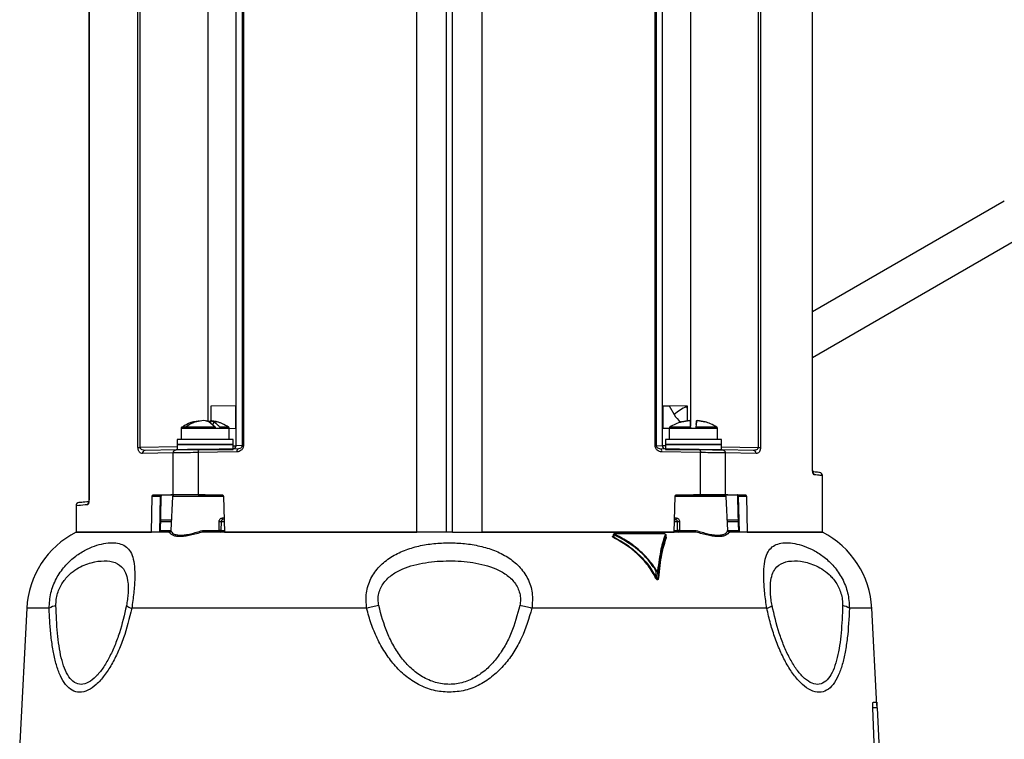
# Model space of a CAD drawing. Header units: inches. Extents: x 0.4 to 16.8, y 0 to 10.8.
# Tile 19 of 102: x 5.877 to 6.656, y 4.806 to 5.375. Entities that reach past the tile are written whole.
import ezdxf

# ---------------------------------------------------------------- set-up
doc = ezdxf.new("R2010")
doc.units = ezdxf.units.IN
doc.header["$MEASUREMENT"] = 0

msp = doc.modelspace()

# ---------------------------------------------------------------- linework, layer by layer
at = {"color": 7, "linetype": 'Continuous'}
for p, q in [((6.19094, 4.96998), (6.19094, 6.06305)), ((6.21422, 6.06373), (6.21422, 4.96998)), ((6.21914, 4.96998), (6.21914, 6.06333)), ((6.24241, 6.06275), (6.24241, 4.96998)), ((5.9316, 6.05372), (5.9316, 4.99668)), ((5.93169, 6.05372), (5.93169, 4.99668)), ((6.50412, 5.02036), (6.50412, 6.05407)), ((6.50419, 5.02036), (6.50419, 6.05407)), ((5.97037, 5.03706), (5.97037, 5.98427)), ((5.9722, 5.03706), (5.9722, 5.98427)), ((6.46115, 5.98414), (6.46115, 5.03706)), ((6.46299, 5.98414), (6.46299, 5.03706)), ((6.02569, 5.98147), (6.02569, 5.05817)), ((6.04806, 5.03835), (6.04806, 5.98041)), ((6.05274, 5.98017), (6.05274, 5.03843)), ((6.05383, 5.98017), (6.05383, 5.03843)), ((6.37952, 5.03843), (6.37952, 5.98004)), ((6.38062, 5.03843), (6.38062, 5.98004)), ((6.3853, 5.03835), (6.3853, 5.98029)), ((6.40766, 5.98134), (6.40766, 5.05411)), ((6.65585, 5.23184), (6.50419, 5.14428)), ((6.50419, 5.10819), (6.67148, 5.20478)), ((6.04773, 5.07), (6.02809, 5.06966)), ((6.02809, 5.06966), (6.02809, 5.05824)), ((6.04773, 5.05203), (6.04773, 5.07)), ((6.40526, 5.06966), (6.38563, 5.07)), ((6.38563, 5.07), (6.38563, 5.05203)), ((6.38563, 5.07), (6.39069, 5.06992)), ((6.39069, 5.06992), (6.39468, 5.06301)), ((6.40419, 5.06968), (6.40436, 5.06938)), ((6.40526, 5.0681), (6.40434, 5.06941)), ((6.40526, 5.05815), (6.40526, 5.06966)), ((6.01453, 5.05723), (6.01817, 5.05813)), ((6.01553, 5.05723), (6.01453, 5.05723)), ((6.01706, 5.05723), (6.01553, 5.05723)), ((6.02085, 5.05813), (6.01706, 5.05723)), ((6.01817, 5.05813), (6.01911, 5.05825)), ((6.02251, 5.05825), (6.02085, 5.05813)), ((6.0239, 5.05813), (6.02251, 5.05825)), ((6.02633, 5.05723), (6.0239, 5.05813)), ((6.02458, 5.05825), (6.02624, 5.05813)), ((6.02622, 5.05727), (6.02624, 5.05813)), ((6.02624, 5.05813), (6.02809, 5.05769)), ((6.03153, 5.05307), (6.02633, 5.05723)), ((6.02773, 5.05611), (6.02798, 5.05825)), ((6.02794, 5.05594), (6.0282, 5.05813)), ((6.02798, 5.05825), (6.0282, 5.05813)), ((6.02892, 5.05813), (6.02798, 5.05825)), ((6.0282, 5.05813), (6.0304, 5.05723)), ((6.0304, 5.05723), (6.02964, 5.05524)), ((6.03267, 5.05723), (6.03084, 5.05761)), ((6.03084, 5.05761), (6.03267, 5.05723)), ((6.40037, 5.05723), (6.40068, 5.05723)), ((6.40068, 5.05723), (6.40037, 5.05723)), ((6.40068, 5.05723), (6.40506, 5.05813)), ((6.40506, 5.05813), (6.40068, 5.05723)), ((6.40659, 5.05825), (6.40506, 5.05813)), ((6.40506, 5.05813), (6.40659, 5.05825)), ((6.40728, 5.05813), (6.40659, 5.05825)), ((6.40742, 5.05723), (6.40728, 5.05813)), ((6.40728, 5.05813), (6.40742, 5.05723)), ((6.40742, 5.05723), (6.40757, 5.05524)), ((6.4122, 5.05723), (6.41187, 5.05307)), ((6.41204, 5.05524), (6.4122, 5.05723)), ((6.41234, 5.05813), (6.4122, 5.05723)), ((6.4122, 5.05723), (6.41234, 5.05813)), ((6.41303, 5.05825), (6.41234, 5.05813)), ((6.41234, 5.05813), (6.41303, 5.05825)), ((6.41456, 5.05813), (6.41303, 5.05825)), ((6.41303, 5.05825), (6.41456, 5.05813)), ((6.41894, 5.05723), (6.41456, 5.05813)), ((6.41456, 5.05813), (6.41894, 5.05723)), ((6.41925, 5.05723), (6.41894, 5.05723)), ((6.41894, 5.05723), (6.41925, 5.05723)), ((6.00446, 5.0522), (6.00446, 5.0433)), ((6.03525, 5.05204), (6.03188, 5.05204)), ((6.04263, 5.0433), (6.04263, 5.0522)), ((6.04263, 5.05212), (6.04773, 5.05203)), ((6.38563, 5.05203), (6.39053, 5.05212)), ((6.39073, 5.05212), (6.38563, 5.05203)), ((6.39072, 5.0522), (6.39072, 5.0433)), ((6.40783, 5.05204), (6.40783, 5.05208)), ((6.41179, 5.05204), (6.40783, 5.05204)), ((6.42889, 5.0433), (6.42889, 5.0522)), ((6.0014, 5.0433), (6.0014, 5.03937)), ((6.03524, 5.0433), (6.0014, 5.0433)), ((6.04569, 5.0433), (6.03524, 5.0433)), ((6.04569, 5.03937), (6.04569, 5.0433)), ((6.38766, 5.0433), (6.38766, 5.03937)), ((6.43195, 5.0433), (6.38766, 5.0433)), ((6.43195, 5.03937), (6.43195, 5.0433)), ((5.97037, 5.03706), (5.9722, 5.03706)), ((6.0014, 5.03757), (5.9722, 5.03706)), ((6.00056, 5.0351), (5.97592, 5.03467)), ((6.0014, 5.03937), (6.03524, 5.03937)), ((6.0014, 5.03932), (6.0014, 5.03543)), ((6.03524, 5.03932), (6.0014, 5.03932)), ((6.0014, 5.03543), (6.03524, 5.03543)), ((6.00632, 5.03937), (6.00632, 5.03932)), ((6.04863, 5.0335), (6.0179, 5.03297)), ((6.0179, 5.03295), (6.0179, 5.03297)), ((6.0179, 5.03295), (6.0179, 4.9995)), ((6.04999, 5.03596), (6.01902, 5.03542)), ((6.03524, 5.03937), (6.04569, 5.03937)), ((6.04569, 5.03932), (6.03524, 5.03932)), ((6.03524, 5.03543), (6.04569, 5.03543)), ((6.04077, 5.03932), (6.04077, 5.03937)), ((6.04569, 5.03543), (6.04569, 5.03932)), ((6.05274, 5.03843), (6.04806, 5.03835)), ((6.05383, 5.03843), (6.05274, 5.03843)), ((6.37952, 5.03843), (6.38062, 5.03843)), ((6.38062, 5.03843), (6.3853, 5.03835)), ((6.41434, 5.03542), (6.38337, 5.03596)), ((6.41546, 5.03297), (6.38473, 5.0335)), ((6.38766, 5.03937), (6.43195, 5.03937)), ((6.38766, 5.03932), (6.38766, 5.03543)), ((6.43195, 5.03932), (6.38766, 5.03932)), ((6.38766, 5.03543), (6.43195, 5.03543)), ((6.39258, 5.03937), (6.39258, 5.03932)), ((6.41546, 5.03297), (6.41546, 5.03295)), ((6.41546, 4.9995), (6.41546, 5.03295)), ((6.42703, 5.03932), (6.42703, 5.03937)), ((6.43195, 5.03543), (6.43195, 5.03932)), ((6.43195, 5.03757), (6.46115, 5.03706)), ((6.45743, 5.03467), (6.43279, 5.0351)), ((6.46115, 5.03706), (6.46299, 5.03706)), ((5.99833, 5.03263), (5.97394, 5.03221)), ((5.99833, 5.03264), (5.99833, 5.03263)), ((5.99833, 4.9995), (5.99833, 5.03263)), ((6.43502, 5.03263), (6.43502, 5.03264)), ((6.43502, 5.03263), (6.43502, 4.9995)), ((6.45941, 5.03221), (6.43502, 5.03263)), ((6.50412, 5.02036), (6.50419, 5.02036)), ((6.51195, 4.96998), (6.51195, 5.01478)), ((5.93169, 4.99668), (5.9316, 4.99668)), ((5.98096, 4.96998), (5.98156, 4.99808)), ((5.98822, 4.99808), (5.98156, 4.99808)), ((5.98245, 4.9995), (5.99833, 4.9995)), ((5.98763, 4.96998), (5.98822, 4.99808)), ((5.99763, 4.9981), (5.99623, 4.97137)), ((6.02354, 4.9981), (5.99763, 4.9981)), ((6.0179, 4.9995), (5.99833, 4.9995)), ((6.0179, 4.9995), (6.03688, 4.9995)), ((6.0382, 4.9981), (6.02354, 4.9981)), ((6.03806, 4.99808), (6.03884, 4.96998)), ((6.39452, 4.96998), (6.3953, 4.99808)), ((6.40981, 4.9981), (6.39501, 4.9981)), ((6.39647, 4.9995), (6.41546, 4.9995)), ((6.43572, 4.9981), (6.40981, 4.9981)), ((6.41546, 4.9995), (6.43502, 4.9995)), ((6.43502, 4.9995), (6.4509, 4.9995)), ((6.43712, 4.97137), (6.43572, 4.9981)), ((6.44477, 4.99809), (6.44477, 4.99809)), ((6.4518, 4.99808), (6.44535, 4.99808)), ((6.44535, 4.99808), (6.44613, 4.96998)), ((6.4518, 4.99808), (6.45239, 4.96998)), ((5.9214, 4.99088), (5.9214, 4.96998)), ((5.98787, 4.97842), (5.9966, 4.97842)), ((5.98842, 4.97982), (5.99667, 4.97982)), ((6.03451, 4.97137), (6.03456, 4.97842)), ((6.0361, 4.97842), (6.03604, 4.97137)), ((6.0361, 4.97842), (6.03847, 4.97842)), ((6.03714, 4.98122), (6.0386, 4.98122)), ((6.39475, 4.98122), (6.39621, 4.98122)), ((6.39487, 4.97842), (6.39725, 4.97842)), ((6.39731, 4.97137), (6.39725, 4.97842)), ((6.39879, 4.97842), (6.39884, 4.97137)), ((6.43668, 4.97982), (6.44528, 4.97982)), ((6.43675, 4.97842), (6.446, 4.97842)), ((5.98773, 4.97137), (5.99623, 4.97137)), ((5.99623, 4.97137), (5.99632, 4.97137)), ((6.02138, 4.97137), (6.03451, 4.97137)), ((6.03604, 4.97137), (6.03865, 4.97137)), ((6.39468, 4.97137), (6.39731, 4.97137)), ((6.39884, 4.97137), (6.41198, 4.97137)), ((6.43704, 4.97137), (6.43712, 4.97137)), ((6.43712, 4.97137), (6.44619, 4.97137)), ((5.99481, 4.96998), (5.9214, 4.96998)), ((5.9214, 4.96998), (5.98096, 4.96998)), ((5.99481, 4.96998), (5.99491, 4.96998)), ((6.1918, 4.96998), (6.02184, 4.96998)), ((6.03884, 4.96998), (6.19094, 4.96998)), ((6.21422, 4.96998), (6.19094, 4.96998)), ((6.21914, 4.96998), (6.21422, 4.96998)), ((6.21914, 4.96998), (6.24241, 4.96998)), ((6.41151, 4.96998), (6.24241, 4.96998)), ((6.24241, 4.96998), (6.39452, 4.96998)), ((6.34657, 4.96851), (6.34654, 4.96704)), ((6.34717, 4.96596), (6.34722, 4.96798)), ((6.34742, 4.96891), (6.38686, 4.96891)), ((6.38794, 4.96798), (6.38796, 4.96596)), ((6.38798, 4.96592), (6.38795, 4.96853)), ((6.38798, 4.96592), (6.38796, 4.96757)), ((6.43845, 4.96998), (6.43855, 4.96998)), ((6.51195, 4.96998), (6.43855, 4.96998)), ((6.45239, 4.96998), (6.51195, 4.96998)), ((6.38055, 4.93381), (6.38051, 4.93922)), ((6.38084, 4.939), (6.38051, 4.93922)), ((6.38055, 4.93381), (6.38088, 4.933)), ((6.38185, 4.93381), (6.38181, 4.93922)), ((5.88234, 4.90976), (5.87677, 4.80334)), ((5.90004, 4.90976), (5.88234, 4.90976)), ((6.15131, 4.90976), (5.96541, 4.90976)), ((6.46794, 4.90976), (6.28205, 4.90976)), ((6.55101, 4.90976), (6.53332, 4.90976)), ((6.55503, 4.83301), (6.55101, 4.90976)), ((6.55298, 4.80334), (6.55176, 4.83096)), ((6.55514, 4.83096), (6.55176, 4.83096)), ((6.55217, 4.83563), (6.55487, 4.83563)), ((6.55514, 4.83096), (6.55658, 4.80334))]:
    msp.add_line(p, q, dxfattribs=at)
at = {"color": 7, "linetype": 'Continuous', "flags": 128}
for points in [[(5.98821, 4.96998), (5.98848, 4.98259), (5.9888, 4.9981)], [(5.98842, 4.97982), (5.98848, 4.98259), (5.9888, 4.9981)], [(6.44477, 4.99809), (6.44513, 4.98528), (6.44555, 4.96998)]]:
    msp.add_lwpolyline(points, dxfattribs=at)
at = {"color": 7, "linetype": 'Continuous'}
for centre, radius, start, end in [((6.43017, 5.01994), 0.05581, 117.57829, 129.49541), ((6.02354, 5.02448), 0.03408, 57.46206, 81.35394), ((6.40981, 5.02448), 0.03408, 106.10078, 122.94274), ((6.41215, 5.0731), 0.02018, 210, 232.54789), ((5.9762, 5.03242), 0.00227, 97.0269, 185.32417), ((6.0456, 5.03834), 0.00246, 271.10692, 0.11537), ((6.05074, 5.03394), 0.00216, 110.51417, 191.70981), ((6.38261, 5.03394), 0.00216, 348.29019, 69.48583), ((6.38775, 5.03834), 0.00246, 179.88463, 268.89308), ((6.45715, 5.03242), 0.00227, 354.67583, 82.9731), ((6.50275, 5.01538), 0.00247, 359.57227, 47.59564), ((6.50949, 5.01478), 0.00246, 0, 85), ((5.98837, 5.00243), 0.00435, 267.96843, 275.62438), ((5.99911, 4.99803), 0.00148, 90, 177), ((6.43425, 4.99803), 0.00148, 3, 90), ((6.44512, 5.00263), 0.00456, 265.51557, 272.81918), ((5.92386, 4.99088), 0.00246, 95, 180), ((5.93289, 4.99169), 0.00247, 128.39367, 180.60185), ((6.03533, 4.99984), 0.02144, 267.93721, 272.06279), ((6.03839, 4.98099), 0.00127, 169.53417, 246.72826), ((6.39496, 4.98099), 0.00127, 293.27174, 10.46583), ((6.39802, 4.99984), 0.02144, 267.93721, 272.06279), ((5.99476, 4.97145), 0.00148, 270, 357), ((6.03582, 4.9711), 0.00134, 168.30724, 237.55726), ((6.03478, 4.97121), 0.00127, 284.57212, 7.65077), ((6.39857, 4.97121), 0.00127, 172.34923, 255.42788), ((6.39753, 4.9711), 0.00134, 302.44274, 11.69276), ((6.4386, 4.97145), 0.00148, 183, 270), ((5.9541, 4.90599), 0.07185, 117.06712, 177), ((6.34614, 4.96638), 0.00112, 312.18872, 337.59839), ((6.3473, 4.96866), 0.000283, 64.17476, 214.61056), ((6.34822, 4.9676), 0.00108, 132.64297, 159.37175), ((6.38744, 4.96792), 0.000499, 6.93411, 71.44553), ((6.38845, 4.96602), 0.000496, 187.4581, 250.74477), ((6.47926, 4.90599), 0.07185, 3, 62.93288), ((6.38182, 4.93735), 0.00228, 114.04302, 125.16585), ((6.38145, 4.93906), 0.000392, 24.51069, 76.3395), ((6.37922, 4.93612), 0.00266, 290.65187, 299.96768), ((6.38218, 4.934), 0.000379, 209.49624, 258.71696), ((5.90865, 4.8959), 0.01632, 101.27973, 121.84997), ((5.96955, 4.92295), 0.01383, 233.06139, 252.58827), ((6.1994, 4.71694), 0.19872, 101.17138, 104.00482), ((6.23396, 4.71694), 0.19872, 75.99518, 78.82862), ((6.46381, 4.92295), 0.01383, 287.41173, 306.93861), ((6.52471, 4.8959), 0.01632, 58.15003, 78.72027)]:
    msp.add_arc(centre, radius, start, end, dxfattribs=at)
for points, knots in [([(6.01838, 5.05789), (6.01561, 5.05745), (6.0109, 5.05671), (6.00701, 5.05399), (6.00542, 5.05288)], [0, 0, 0, 0, 0.590168, 1, 1, 1, 1]), ([(6.00779, 5.05307), (6.00917, 5.05403), (6.01162, 5.05574), (6.01434, 5.05677), (6.01553, 5.05723)], [0, 0, 0, 0, 0.559893, 1, 1, 1, 1]), ([(6.0304, 5.05723), (6.0315, 5.0565), (6.03314, 5.05542), (6.03456, 5.05365), (6.03503, 5.05307)], [0, 0, 0, 0, 0.670414, 1, 1, 1, 1]), ([(6.04209, 5.05307), (6.04047, 5.05403), (6.03758, 5.05574), (6.03439, 5.05677), (6.03298, 5.05723)], [0, 0, 0, 0, 0.559893, 1, 1, 1, 1]), ([(6.40775, 5.05307), (6.40769, 5.05378), (6.40755, 5.05553), (6.40747, 5.05659), (6.40742, 5.05723)], [0, 0, 0, 0, 0.404991, 1, 1, 1, 1]), ([(6.42836, 5.05307), (6.42674, 5.05403), (6.42384, 5.05574), (6.42065, 5.05677), (6.41925, 5.05723)], [0, 0, 0, 0, 0.559893, 1, 1, 1, 1]), ([(6.005, 5.05307), (6.00492, 5.05301), (6.00476, 5.05289), (6.00459, 5.05264), (6.00447, 5.05235), (6.00446, 5.05214), (6.00446, 5.05204)], [0, 0, 0, 0, 0.246345, 0.500698, 0.754647, 1, 1, 1, 1]), ([(6.03188, 5.05206), (6.0316, 5.05206), (6.02915, 5.05207), (6.02511, 5.05207), (6.0199, 5.05208), (6.01548, 5.05208), (6.01091, 5.05208), (6.00709, 5.05208), (6.00478, 5.05208), (6.00462, 5.05208), (6.00455, 5.05208)], [0, 0, 0, 0, 0.024643, 0.211152, 0.31142, 0.430519, 0.568408, 0.725035, 0.881661, 1, 1, 1, 1]), ([(6.00779, 5.05307), (6.00671, 5.05307), (6.00506, 5.05307), (6.00524, 5.05307), (6.00531, 5.05307)], [0, 0, 0, 0, 0.655851, 1, 1, 1, 1]), ([(6.03153, 5.05307), (6.02938, 5.05307), (6.0251, 5.05307), (6.01823, 5.05307), (6.01198, 5.05307), (6.00919, 5.05307), (6.00779, 5.05307)], [0, 0, 0, 0, 0.25008, 0.500098, 0.750067, 1, 1, 1, 1]), ([(6.03189, 5.05205), (6.03188, 5.05209), (6.03188, 5.05219), (6.03185, 5.05232), (6.03182, 5.05247), (6.03178, 5.0526), (6.03173, 5.05274), (6.03168, 5.05284), (6.03163, 5.05294), (6.03158, 5.05301), (6.03154, 5.05305), (6.03153, 5.05307)], [0, 0, 0, 0, 0.085244, 0.248004, 0.329172, 0.491925, 0.573092, 0.735839, 0.817006, 0.908114, 1, 1, 1, 1]), ([(6.03503, 5.05307), (6.03505, 5.05304), (6.03509, 5.05299), (6.03513, 5.05288), (6.03518, 5.05276), (6.03522, 5.0526), (6.03526, 5.05236), (6.03525, 5.05217), (6.03525, 5.05205)], [0, 0, 0, 0, 0.122339, 0.244679, 0.367019, 0.531278, 0.695094, 1, 1, 1, 1]), ([(6.04178, 5.05307), (6.04185, 5.05307), (6.04204, 5.05307), (6.03982, 5.05307), (6.03662, 5.05307), (6.03503, 5.05307)], [0, 0, 0, 0, 0.192006, 0.596003, 1, 1, 1, 1]), ([(6.04254, 5.05207), (6.04255, 5.05207), (6.04258, 5.05207), (6.04123, 5.05207), (6.0388, 5.05207), (6.03684, 5.05207), (6.03574, 5.05206), (6.03538, 5.05206), (6.03525, 5.05206)], [0, 0, 0, 0, 0.1276192, 0.4835131, 0.7478231, 0.9200827, 0.9716035, 1, 1, 1, 1]), ([(6.04263, 5.05204), (6.04263, 5.05214), (6.04262, 5.05235), (6.0425, 5.05264), (6.04233, 5.05289), (6.04217, 5.05301), (6.04209, 5.05307)], [0, 0, 0, 0, 0.245353, 0.499302, 0.753655, 1, 1, 1, 1]), ([(6.04263, 5.05204), (6.04263, 5.05214), (6.04262, 5.05235), (6.0425, 5.05264), (6.04233, 5.05289), (6.04217, 5.05301), (6.04209, 5.05307)], [0, 0, 0, 0, 0.245353, 0.499302, 0.753655, 1, 1, 1, 1]), ([(6.39127, 5.05307), (6.39119, 5.05301), (6.39103, 5.05289), (6.39085, 5.05264), (6.39074, 5.05235), (6.39073, 5.05214), (6.39072, 5.05204)], [0, 0, 0, 0, 0.246345, 0.500698, 0.754647, 1, 1, 1, 1]), ([(6.40783, 5.05208), (6.40569, 5.05208), (6.40156, 5.05208), (6.39647, 5.05208), (6.39298, 5.05208), (6.39102, 5.05208), (6.39086, 5.05208), (6.39078, 5.05208)], [0, 0, 0, 0, 0.232174, 0.450168, 0.653956, 0.843517, 1, 1, 1, 1]), ([(6.40775, 5.05307), (6.40553, 5.05307), (6.4011, 5.05307), (6.39571, 5.05307), (6.39198, 5.05307), (6.3915, 5.05307), (6.39126, 5.05307)], [0, 0, 0, 0, 0.2500001, 0.5000002, 0.7500001, 1, 1, 1, 1]), ([(6.40783, 5.05208), (6.40782, 5.05213), (6.40782, 5.05223), (6.4078, 5.05237), (6.40779, 5.05251), (6.40778, 5.05266), (6.40777, 5.05281), (6.40776, 5.05293), (6.40775, 5.05301), (6.40775, 5.05305), (6.40775, 5.05307)], [0, 0, 0, 0, 0.125034, 0.250066, 0.375096, 0.500126, 0.668378, 0.831895, 0.91566, 1, 1, 1, 1]), ([(6.41187, 5.05307), (6.41187, 5.05306), (6.41187, 5.05302), (6.41186, 5.05294), (6.41185, 5.05283), (6.41184, 5.05271), (6.41183, 5.05258), (6.41182, 5.05244), (6.41181, 5.05227), (6.4118, 5.05213), (6.41179, 5.05205)], [0, 0, 0, 0, 0.061023, 0.183244, 0.305465, 0.427687, 0.54991, 0.672134, 0.79436, 1, 1, 1, 1]), ([(6.42889, 5.05208), (6.42871, 5.05208), (6.42836, 5.05208), (6.4259, 5.05208), (6.42288, 5.05208), (6.41911, 5.05207), (6.41564, 5.05207), (6.41297, 5.05207), (6.4121, 5.05206), (6.41179, 5.05206)], [0, 0, 0, 0, 0.215849, 0.405874, 0.570007, 0.708186, 0.905983, 0.96604, 1, 1, 1, 1]), ([(6.42836, 5.05307), (6.42812, 5.05307), (6.42764, 5.05307), (6.42391, 5.05307), (6.41852, 5.05307), (6.41409, 5.05307), (6.41187, 5.05307)], [0, 0, 0, 0, 0.249996, 0.499986, 0.749982, 1, 1, 1, 1]), ([(6.42889, 5.05204), (6.42889, 5.05214), (6.42888, 5.05235), (6.42877, 5.05264), (6.42859, 5.05289), (6.42843, 5.05301), (6.42835, 5.05307)], [0, 0, 0, 0, 0.245353, 0.499302, 0.753655, 1, 1, 1, 1]), ([(5.97394, 5.03221), (5.97353, 5.03226), (5.97269, 5.03235), (5.97172, 5.03313), (5.97107, 5.03406), (5.97068, 5.03494), (5.97042, 5.03595), (5.97038, 5.0367), (5.97037, 5.03706)], [0, 0, 0, 0, 0.249175, 0.498458, 0.627106, 0.749206, 0.876223, 1, 1, 1, 1]), ([(5.97592, 5.03467), (5.97516, 5.03473), (5.974, 5.03482), (5.97279, 5.03562), (5.97235, 5.03628), (5.97222, 5.03673), (5.97221, 5.03695), (5.9722, 5.03706)], [0, 0, 0, 0, 0.498677, 0.748278, 0.88321, 0.942912, 1, 1, 1, 1]), ([(5.99833, 5.03264), (5.99836, 5.03295), (5.99841, 5.03343), (5.99869, 5.034), (5.99907, 5.03451), (5.99969, 5.03498), (6.00027, 5.03506), (6.00056, 5.0351)], [0, 0, 0, 0, 0.239172, 0.36812, 0.500235, 0.750014, 1, 1, 1, 1]), ([(6.0179, 5.03295), (6.01523, 5.03291), (6.01013, 5.03283), (6.00424, 5.03274), (6.00019, 5.03267), (5.99893, 5.03265), (5.99833, 5.03264)], [0, 0, 0, 0, 0.285836, 0.547812, 0.78588, 1, 1, 1, 1]), ([(6.01902, 5.03542), (6.01684, 5.03539), (6.01238, 5.03531), (6.00675, 5.03521), (6.00245, 5.03513), (6.00118, 5.03511), (6.00056, 5.0351)], [0, 0, 0, 0, 0.244452, 0.50002, 0.755577, 1, 1, 1, 1]), ([(6.01902, 5.03542), (6.01887, 5.03539), (6.01858, 5.03531), (6.01826, 5.03484), (6.01807, 5.03434), (6.01793, 5.03376), (6.01791, 5.03328), (6.0179, 5.03297)], [0, 0, 0, 0, 0.249992, 0.499763, 0.631802, 0.76074, 1, 1, 1, 1]), ([(6.04569, 5.03831), (6.04578, 5.03831), (6.04746, 5.03834), (6.04777, 5.03834), (6.04806, 5.03835)], [0, 0, 0, 0, 0.050801, 1, 1, 1, 1]), ([(6.05383, 5.03843), (6.05381, 5.03807), (6.05376, 5.03733), (6.05336, 5.03632), (6.0528, 5.03544), (6.05185, 5.0345), (6.05044, 5.0337), (6.04923, 5.03357), (6.04863, 5.0335)], [0, 0, 0, 0, 0.12335, 0.250243, 0.372432, 0.501198, 0.750305, 1, 1, 1, 1]), ([(6.05274, 5.03843), (6.05273, 5.03832), (6.05272, 5.0381), (6.05262, 5.03766), (6.05229, 5.037), (6.05139, 5.03617), (6.05055, 5.03605), (6.04999, 5.03596)], [0, 0, 0, 0, 0.056511, 0.115988, 0.250926, 0.501105, 1, 1, 1, 1]), ([(6.38473, 5.0335), (6.38412, 5.03357), (6.38292, 5.0337), (6.38151, 5.0345), (6.38056, 5.03544), (6.37999, 5.03632), (6.3796, 5.03733), (6.37955, 5.03807), (6.37952, 5.03843)], [0, 0, 0, 0, 0.249153, 0.49841, 0.627005, 0.749124, 0.876321, 1, 1, 1, 1]), ([(6.38337, 5.03596), (6.38281, 5.03605), (6.38197, 5.03617), (6.38107, 5.037), (6.38074, 5.03766), (6.38063, 5.0381), (6.38062, 5.03832), (6.38062, 5.03843)], [0, 0, 0, 0, 0.498819, 0.748504, 0.883765, 0.943371, 1, 1, 1, 1]), ([(6.38766, 5.03831), (6.38758, 5.03831), (6.38589, 5.03834), (6.38559, 5.03834), (6.3853, 5.03835)], [0, 0, 0, 0, 0.0507924, 1, 1, 1, 1]), ([(6.41434, 5.03542), (6.41448, 5.03539), (6.41478, 5.03531), (6.4151, 5.03484), (6.41528, 5.03434), (6.41542, 5.03377), (6.41544, 5.03329), (6.41546, 5.03297)], [0, 0, 0, 0, 0.250001, 0.499779, 0.630534, 0.759103, 1, 1, 1, 1]), ([(6.41434, 5.03542), (6.41652, 5.03539), (6.42097, 5.03531), (6.42661, 5.03521), (6.43091, 5.03513), (6.43217, 5.03511), (6.43279, 5.0351)], [0, 0, 0, 0, 0.2444518, 0.5000203, 0.7555772, 1, 1, 1, 1]), ([(6.43502, 5.03264), (6.43442, 5.03265), (6.43316, 5.03267), (6.42912, 5.03274), (6.42322, 5.03283), (6.41812, 5.03291), (6.41546, 5.03295)], [0, 0, 0, 0, 0.21412, 0.452188, 0.714164, 1, 1, 1, 1]), ([(6.43279, 5.0351), (6.43308, 5.03506), (6.43366, 5.03498), (6.43429, 5.03451), (6.43466, 5.034), (6.43494, 5.03343), (6.43499, 5.03295), (6.43502, 5.03264)], [0, 0, 0, 0, 0.249986, 0.499765, 0.631864, 0.760807, 1, 1, 1, 1]), ([(6.46115, 5.03706), (6.46114, 5.03696), (6.46114, 5.03673), (6.461, 5.03628), (6.46057, 5.03562), (6.45935, 5.03482), (6.4582, 5.03473), (6.45743, 5.03467)], [0, 0, 0, 0, 0.056939, 0.11648, 0.250999, 0.501135, 1, 1, 1, 1]), ([(6.46299, 5.03706), (6.46297, 5.0367), (6.46294, 5.03595), (6.46267, 5.03494), (6.46229, 5.03406), (6.46164, 5.03313), (6.46067, 5.03235), (6.45983, 5.03226), (6.45941, 5.03221)], [0, 0, 0, 0, 0.123463, 0.250195, 0.372351, 0.501152, 0.750263, 1, 1, 1, 1]), ([(6.50522, 5.01537), (6.50508, 5.01545), (6.5048, 5.01562), (6.50443, 5.01677), (6.50417, 5.01841), (6.50414, 5.01971), (6.50412, 5.02036)], [0, 0, 0, 0, 0.250077, 0.499989, 0.749437, 1, 1, 1, 1]), ([(6.50971, 5.01723), (6.50946, 5.01725), (6.50902, 5.01729), (6.50562, 5.01759), (6.50414, 5.01772)], [0, 0, 0, 0, 0.56234, 1, 1, 1, 1]), ([(6.5042, 5.01749), (6.50422, 5.0175), (6.50427, 5.01753), (6.50427, 5.01781), (6.50424, 5.01836), (6.50419, 5.01923), (6.50418, 5.01997), (6.50418, 5.02036)], [0, 0, 0, 0, 0.082818, 0.266156, 0.477829, 0.72182, 1, 1, 1, 1]), ([(6.51195, 5.01478), (6.51167, 5.01481), (6.51111, 5.01485), (6.50718, 5.01519), (6.50522, 5.01537)], [0, 0, 0, 0, 0.499021, 1, 1, 1, 1]), ([(5.93146, 4.99402), (5.92932, 4.99383), (5.92462, 4.99342), (5.92399, 4.99337), (5.92365, 4.99334)], [0, 0, 0, 0, 0.453677, 1, 1, 1, 1]), ([(5.93169, 4.99668), (5.93167, 4.99603), (5.93163, 4.99472), (5.93133, 4.99308), (5.93091, 4.99193), (5.93059, 4.99176), (5.93042, 4.99167)], [0, 0, 0, 0, 0.249926, 0.499759, 0.749166, 1, 1, 1, 1]), ([(5.93161, 4.99668), (5.9316, 4.99635), (5.9316, 4.99571), (5.93153, 4.99491), (5.93147, 4.99432), (5.93146, 4.99411), (5.93146, 4.99402)], [0, 0, 0, 0, 0.284273, 0.549899, 0.796083, 1, 1, 1, 1]), ([(5.98156, 4.99808), (5.98157, 4.99824), (5.9816, 4.99857), (5.98176, 4.99901), (5.98199, 4.99933), (5.98224, 4.99948), (5.9824, 4.9995), (5.98245, 4.9995)], [0, 0, 0, 0, 0.219568, 0.439137, 0.658705, 0.878272, 1, 1, 1, 1]), ([(5.9888, 4.9981), (5.98881, 4.99825), (5.98883, 4.99854), (5.9889, 4.99889), (5.98898, 4.99914), (5.98905, 4.99934), (5.98908, 4.99943), (5.98899, 4.99946), (5.98894, 4.99948)], [0, 0, 0, 0, 0.173302, 0.32833, 0.466971, 0.591833, 0.809871, 1, 1, 1, 1]), ([(5.9888, 4.9981), (5.98881, 4.99825), (5.98883, 4.99855), (5.98891, 4.99891), (5.98901, 4.99919), (5.98907, 4.99931), (5.98911, 4.99937)], [0, 0, 0, 0, 0.28522, 0.5461342, 0.7841923, 1, 1, 1, 1]), ([(6.0013, 4.9995), (6.00118, 4.9995), (6.00094, 4.9995), (6.00038, 4.9995), (5.99974, 4.9995), (5.99901, 4.9995), (5.99826, 4.9995), (5.99753, 4.9995), (5.99686, 4.9995), (5.99651, 4.9995), (5.99634, 4.9995)], [0, 0, 0, 0, 0.124355, 0.249981, 0.3755, 0.499983, 0.624016, 0.749987, 0.875394, 1, 1, 1, 1]), ([(6.02354, 4.9995), (6.02047, 4.9995), (6.01574, 4.9995), (6.01005, 4.9995), (6.00614, 4.9995), (6.00298, 4.9995), (5.99994, 4.9995), (5.99943, 4.9995), (5.99911, 4.9995)], [0, 0, 0, 0, 0.239457, 0.368361, 0.5, 0.631639, 0.760543, 1, 1, 1, 1]), ([(6.03688, 4.9995), (6.03701, 4.99949), (6.03728, 4.99945), (6.03763, 4.9992), (6.0379, 4.99883), (6.03803, 4.99843), (6.03805, 4.99817), (6.03806, 4.99808)], [0, 0, 0, 0, 0.219568, 0.439136, 0.658703, 0.878271, 1, 1, 1, 1]), ([(6.3953, 4.99808), (6.39532, 4.99824), (6.39535, 4.99857), (6.39557, 4.99901), (6.39587, 4.99933), (6.39619, 4.99948), (6.3964, 4.9995), (6.39647, 4.9995)], [0, 0, 0, 0, 0.219568, 0.439137, 0.658705, 0.878272, 1, 1, 1, 1]), ([(6.43425, 4.9995), (6.43392, 4.9995), (6.43342, 4.9995), (6.43037, 4.9995), (6.42722, 4.9995), (6.4233, 4.9995), (6.41761, 4.9995), (6.41288, 4.9995), (6.40981, 4.9995)], [0, 0, 0, 0, 0.239457, 0.368361, 0.5, 0.631639, 0.760543, 1, 1, 1, 1]), ([(6.43713, 4.9995), (6.43695, 4.9995), (6.4366, 4.9995), (6.43593, 4.9995), (6.4352, 4.9995), (6.43444, 4.9995), (6.43371, 4.9995), (6.43306, 4.9995), (6.43251, 4.9995), (6.43227, 4.9995), (6.43216, 4.9995)], [0, 0, 0, 0, 0.124363, 0.250017, 0.375559, 0.499989, 0.623986, 0.74997, 0.87542, 1, 1, 1, 1]), ([(6.44445, 4.99937), (6.44445, 4.99937), (6.44448, 4.99934), (6.44456, 4.99918), (6.44465, 4.99891), (6.44474, 4.99854), (6.44476, 4.99824), (6.44477, 4.99809)], [0, 0, 0, 0, 0.007599, 0.223401, 0.459122, 0.717387, 1, 1, 1, 1]), ([(6.44461, 4.99948), (6.44456, 4.99946), (6.44447, 4.99943), (6.44451, 4.99933), (6.44458, 4.99913), (6.44466, 4.99888), (6.44474, 4.99853), (6.44476, 4.99824), (6.44477, 4.99809)], [0, 0, 0, 0, 0.189642, 0.407336, 0.532256, 0.671142, 0.826525, 1, 1, 1, 1]), ([(6.4509, 4.9995), (6.451, 4.99949), (6.45121, 4.99945), (6.45147, 4.9992), (6.45168, 4.99883), (6.45178, 4.99843), (6.45179, 4.99817), (6.4518, 4.99808)], [0, 0, 0, 0, 0.219568, 0.439136, 0.658703, 0.878271, 1, 1, 1, 1]), ([(5.93042, 4.99167), (5.92779, 4.99144), (5.92254, 4.99098), (5.92178, 4.99092), (5.9214, 4.99088)], [0, 0, 0, 0, 0.501314, 1, 1, 1, 1]), ([(6.03456, 4.97842), (6.03457, 4.97861), (6.03459, 4.97898), (6.03482, 4.97969), (6.03531, 4.98046), (6.03616, 4.98109), (6.03681, 4.98117), (6.03714, 4.98122)], [0, 0, 0, 0, 0.124808, 0.251278, 0.500288, 0.749445, 1, 1, 1, 1]), ([(6.03789, 4.97982), (6.03768, 4.9798), (6.03727, 4.97977), (6.03677, 4.97953), (6.03644, 4.97925), (6.03624, 4.97898), (6.03612, 4.9787), (6.03611, 4.97851), (6.0361, 4.97842)], [0, 0, 0, 0, 0.250875, 0.50002, 0.643386, 0.772731, 0.890515, 1, 1, 1, 1]), ([(6.39725, 4.97842), (6.39724, 4.97851), (6.39723, 4.9787), (6.39711, 4.97899), (6.39691, 4.97925), (6.39658, 4.97953), (6.39608, 4.97977), (6.39567, 4.9798), (6.39546, 4.97982)], [0, 0, 0, 0, 0.109661, 0.227681, 0.357337, 0.501096, 0.750157, 1, 1, 1, 1]), ([(6.39621, 4.98122), (6.39654, 4.98118), (6.39719, 4.98109), (6.39805, 4.98046), (6.39854, 4.97969), (6.39876, 4.97898), (6.39878, 4.97861), (6.39879, 4.97842)], [0, 0, 0, 0, 0.2500467, 0.4994015, 0.748907, 0.8750183, 1, 1, 1, 1]), ([(5.99536, 4.97007), (5.99546, 4.97012), (5.99569, 4.97022), (5.99598, 4.9705), (5.99624, 4.97088), (5.99629, 4.9712), (5.99632, 4.97137)], [0, 0, 0, 0, 0.197088, 0.429432, 0.697074, 1, 1, 1, 1]), ([(5.99632, 4.97137), (5.99682, 4.9704), (5.99758, 4.96891), (6.00085, 4.96787), (6.00398, 4.96758), (6.00777, 4.96787), (6.01348, 4.96891), (6.01823, 4.9704), (6.02138, 4.97137)], [0, 0, 0, 0, 0.249841, 0.377988, 0.499606, 0.621618, 0.750182, 1, 1, 1, 1]), ([(6.0215, 4.97007), (6.0215, 4.97012), (6.0215, 4.97022), (6.02148, 4.9705), (6.02144, 4.97088), (6.0214, 4.9712), (6.02138, 4.97137)], [0, 0, 0, 0, 0.1970882, 0.4294317, 0.6970741, 1, 1, 1, 1]), ([(6.03604, 4.97137), (6.03593, 4.97137), (6.03571, 4.97136), (6.03531, 4.97136), (6.0349, 4.97136), (6.03464, 4.97137), (6.03451, 4.97137)], [0, 0, 0, 0, 0.249998, 0.499998, 0.75, 1, 1, 1, 1]), ([(6.39884, 4.97137), (6.39871, 4.97137), (6.39846, 4.97136), (6.39804, 4.97136), (6.39765, 4.97136), (6.39742, 4.97137), (6.39731, 4.97137)], [0, 0, 0, 0, 0.25, 0.500002, 0.750002, 1, 1, 1, 1]), ([(6.41185, 4.97007), (6.41185, 4.97012), (6.41185, 4.97022), (6.41187, 4.9705), (6.41191, 4.97088), (6.41196, 4.9712), (6.41198, 4.97137)], [0, 0, 0, 0, 0.197088, 0.429432, 0.697074, 1, 1, 1, 1]), ([(6.41198, 4.97137), (6.41512, 4.9704), (6.41987, 4.96891), (6.42557, 4.96787), (6.42936, 4.96758), (6.4325, 4.96787), (6.43577, 4.96891), (6.43653, 4.9704), (6.43704, 4.97137)], [0, 0, 0, 0, 0.249841, 0.377988, 0.499606, 0.621618, 0.750182, 1, 1, 1, 1]), ([(6.43799, 4.97007), (6.43789, 4.97012), (6.43767, 4.97022), (6.43737, 4.9705), (6.43712, 4.97088), (6.43706, 4.9712), (6.43704, 4.97137)], [0, 0, 0, 0, 0.197088, 0.429432, 0.697074, 1, 1, 1, 1]), ([(5.99536, 4.97007), (5.99531, 4.97006), (5.99519, 4.97002), (5.995, 4.96998), (5.99488, 4.96998), (5.99481, 4.96998)], [0, 0, 0, 0, 0.236969, 0.550918, 1, 1, 1, 1]), ([(6.0215, 4.97007), (6.01824, 4.96913), (6.01333, 4.9677), (6.00743, 4.96669), (6.0035, 4.96642), (6.00023, 4.96669), (5.9968, 4.9677), (5.99594, 4.96913), (5.99536, 4.97007)], [0, 0, 0, 0, 0.249857, 0.37622, 0.500387, 0.624168, 0.75015, 1, 1, 1, 1]), ([(6.02184, 4.96998), (6.02178, 4.96998), (6.02165, 4.96998), (6.02152, 4.97001), (6.02151, 4.97006), (6.0215, 4.97007)], [0, 0, 0, 0, 0.382177, 0.768056, 1, 1, 1, 1]), ([(6.34605, 4.96627), (6.34601, 4.96636), (6.34593, 4.96653), (6.34594, 4.96676), (6.34606, 4.96696), (6.34631, 4.96711), (6.34656, 4.96714), (6.34669, 4.96716)], [0, 0, 0, 0, 0.2001643, 0.4041585, 0.6002293, 0.8038216, 1, 1, 1, 1]), ([(6.34689, 4.96555), (6.34677, 4.96562), (6.34651, 4.96577), (6.34622, 4.96602), (6.34611, 4.96619), (6.34605, 4.96627)], [0, 0, 0, 0, 0.328446, 0.665948, 1, 1, 1, 1]), ([(6.34705, 4.96757), (6.34698, 4.96756), (6.34684, 4.96753), (6.34668, 4.96742), (6.34657, 4.96726), (6.34655, 4.96712), (6.34654, 4.96704)], [0, 0, 0, 0, 0.204435, 0.43518, 0.698879, 1, 1, 1, 1]), ([(6.34654, 4.96704), (6.34655, 4.96698), (6.34656, 4.9668), (6.34668, 4.9665), (6.3469, 4.96619), (6.34709, 4.96603), (6.34717, 4.96596)], [0, 0, 0, 0, 0.1729034, 0.5001234, 0.7856114, 1, 1, 1, 1]), ([(6.34657, 4.96833), (6.34658, 4.96836), (6.34659, 4.9684), (6.34671, 4.96845), (6.34687, 4.96849), (6.347, 4.96849), (6.34707, 4.9685)], [0, 0, 0, 0, 0.277231, 0.535771, 0.776378, 1, 1, 1, 1]), ([(6.34722, 4.96798), (6.34713, 4.968), (6.34695, 4.96806), (6.34675, 4.96814), (6.34663, 4.96822), (6.34658, 4.96828), (6.34657, 4.96831), (6.34657, 4.96833), (6.34657, 4.96833), (6.34657, 4.96833)], [0, 0, 0, 0, 0.222054, 0.500269, 0.706675, 0.858859, 0.956666, 0.985148, 1, 1, 1, 1]), ([(6.38016, 4.93363), (6.3782, 4.93701), (6.37422, 4.94389), (6.36619, 4.95248), (6.35708, 4.95991), (6.35032, 4.96365), (6.34689, 4.96555)], [0, 0, 0, 0, 0.245879, 0.499033, 0.74565, 1, 1, 1, 1]), ([(6.34749, 4.96839), (6.34745, 4.96842), (6.34737, 4.96846), (6.34727, 4.96854), (6.3472, 4.96863), (6.34717, 4.96871), (6.34717, 4.96878), (6.34721, 4.96885), (6.34729, 4.9689), (6.34738, 4.96891), (6.34742, 4.96891)], [0, 0, 0, 0, 0.122717, 0.250138, 0.375205, 0.499873, 0.627553, 0.75017, 0.877484, 1, 1, 1, 1]), ([(6.34717, 4.96596), (6.35063, 4.96403), (6.35739, 4.96028), (6.36648, 4.95284), (6.37454, 4.94422), (6.37855, 4.93728), (6.38055, 4.93381)], [0, 0, 0, 0, 0.2550961, 0.4990824, 0.7498234, 1, 1, 1, 1]), ([(6.38051, 4.93922), (6.37841, 4.94226), (6.37414, 4.94846), (6.36339, 4.95894), (6.35367, 4.96438), (6.34722, 4.96798)], [0, 0, 0, 0, 0.244832, 0.498846, 1, 1, 1, 1]), ([(6.38089, 4.93944), (6.37878, 4.94253), (6.37449, 4.94879), (6.36637, 4.95656), (6.35737, 4.96328), (6.35082, 4.96667), (6.34749, 4.96839)], [0, 0, 0, 0, 0.246512, 0.499721, 0.746466, 1, 1, 1, 1]), ([(6.3876, 4.96839), (6.38642, 4.96478), (6.38463, 4.95933), (6.38268, 4.94878), (6.38192, 4.94252), (6.38155, 4.93944)], [0, 0, 0, 0, 0.499224, 0.752974, 1, 1, 1, 1]), ([(6.38794, 4.96798), (6.38732, 4.96627), (6.3861, 4.96291), (6.38445, 4.95628), (6.38297, 4.94858), (6.38219, 4.94234), (6.38181, 4.93922)], [0, 0, 0, 0, 0.254421, 0.498505, 0.749369, 1, 1, 1, 1]), ([(6.38185, 4.93381), (6.3822, 4.93727), (6.38291, 4.94418), (6.38437, 4.9528), (6.38605, 4.96025), (6.38732, 4.96403), (6.38796, 4.96596)], [0, 0, 0, 0, 0.249632, 0.4991, 0.743925, 1, 1, 1, 1]), ([(6.38829, 4.96555), (6.38764, 4.96366), (6.38637, 4.95992), (6.38466, 4.95251), (6.38317, 4.94392), (6.38245, 4.93702), (6.3821, 4.93363)], [0, 0, 0, 0, 0.253642, 0.499599, 0.753456, 1, 1, 1, 1]), ([(6.3876, 4.96839), (6.38761, 4.96842), (6.38762, 4.96846), (6.38758, 4.96854), (6.38751, 4.96863), (6.38742, 4.96871), (6.3873, 4.96878), (6.38716, 4.96885), (6.387, 4.9689), (6.38691, 4.96891), (6.38686, 4.96891)], [0, 0, 0, 0, 0.12272, 0.250049, 0.375245, 0.500108, 0.627376, 0.749843, 0.877356, 1, 1, 1, 1]), ([(6.3875, 4.96668), (6.38758, 4.96663), (6.38778, 4.9665), (6.38803, 4.96627), (6.38823, 4.96602), (6.38833, 4.96577), (6.38831, 4.96562), (6.38829, 4.96555)], [0, 0, 0, 0, 0.142513, 0.357373, 0.572072, 0.788629, 1, 1, 1, 1]), ([(6.38757, 4.96829), (6.38763, 4.96827), (6.38776, 4.96822), (6.38789, 4.96814), (6.38797, 4.96805), (6.38795, 4.968), (6.38794, 4.96798)], [0, 0, 0, 0, 0.220221, 0.480397, 0.74059, 1, 1, 1, 1]), ([(6.38796, 4.96596), (6.38797, 4.96602), (6.38799, 4.96616), (6.3879, 4.96648), (6.38776, 4.96675), (6.38759, 4.96692), (6.38758, 4.96693)], [0, 0, 0, 0, 0.218074, 0.484311, 0.968804, 1, 1, 1, 1]), ([(6.41185, 4.97007), (6.41185, 4.97006), (6.41183, 4.97002), (6.41171, 4.96998), (6.41159, 4.96998), (6.41151, 4.96998)], [0, 0, 0, 0, 0.236969, 0.550918, 1, 1, 1, 1]), ([(6.43799, 4.97007), (6.43742, 4.96913), (6.43655, 4.9677), (6.43312, 4.96669), (6.42984, 4.96642), (6.42591, 4.96669), (6.42002, 4.9677), (6.41511, 4.96913), (6.41185, 4.97007)], [0, 0, 0, 0, 0.249857, 0.37622, 0.500387, 0.624168, 0.75015, 1, 1, 1, 1]), ([(6.43855, 4.96998), (6.43849, 4.96998), (6.43837, 4.96998), (6.43817, 4.97001), (6.43804, 4.97006), (6.43799, 4.97007)], [0, 0, 0, 0, 0.382177, 0.768056, 1, 1, 1, 1]), ([(5.90004, 4.90976), (5.9003, 4.91384), (5.90081, 4.92202), (5.90549, 4.93359), (5.91215, 4.9432), (5.92002, 4.95056), (5.92817, 4.95579), (5.93609, 4.95924), (5.94343, 4.96118), (5.95001, 4.96181), (5.95567, 4.96119), (5.96033, 4.95924), (5.96392, 4.95577), (5.96639, 4.95052), (5.96773, 4.94317), (5.96796, 4.93359), (5.9672, 4.92202), (5.96601, 4.91385), (5.96541, 4.90976)], [0, 0, 0, 0, 0.062626, 0.125314, 0.188013, 0.250516, 0.313152, 0.375107, 0.437579, 0.49981, 0.562057, 0.624819, 0.687438, 0.750027, 0.812044, 0.87469, 0.937255, 1, 1, 1, 1]), ([(6.15131, 4.90976), (6.15097, 4.91384), (6.15029, 4.92202), (6.15421, 4.9336), (6.1611, 4.94321), (6.17033, 4.95057), (6.18097, 4.95581), (6.19248, 4.95923), (6.20446, 4.96124), (6.21261, 4.96148), (6.21668, 4.9616)], [0, 0, 0, 0, 0.1253, 0.250724, 0.376171, 0.501221, 0.626541, 0.750498, 0.875493, 1, 1, 1, 1]), ([(6.21668, 4.9616), (6.22074, 4.96148), (6.22891, 4.96124), (6.24094, 4.95922), (6.2525, 4.95577), (6.26311, 4.95051), (6.2723, 4.94316), (6.27915, 4.93358), (6.28307, 4.92202), (6.28239, 4.91385), (6.28205, 4.90976)], [0, 0, 0, 0, 0.124449, 0.249926, 0.375115, 0.500244, 0.624231, 0.749476, 0.874557, 1, 1, 1, 1]), ([(6.46794, 4.90976), (6.46735, 4.91384), (6.46615, 4.92202), (6.4654, 4.93359), (6.46562, 4.9432), (6.46698, 4.95056), (6.46945, 4.95579), (6.47303, 4.95924), (6.47767, 4.96118), (6.48331, 4.96181), (6.48989, 4.96119), (6.49727, 4.95924), (6.50523, 4.95577), (6.51339, 4.95052), (6.52123, 4.94317), (6.52786, 4.93359), (6.53254, 4.92202), (6.53306, 4.91385), (6.53332, 4.90976)], [0, 0, 0, 0, 0.062626, 0.125314, 0.188013, 0.250516, 0.313152, 0.375107, 0.437579, 0.49981, 0.562057, 0.624819, 0.687438, 0.750027, 0.812044, 0.87469, 0.937255, 1, 1, 1, 1]), ([(5.90546, 4.9119), (5.9055, 4.91351), (5.90557, 4.91673), (5.90666, 4.92157), (5.90839, 4.92609), (5.91139, 4.93144), (5.91602, 4.93677), (5.92391, 4.94262), (5.93364, 4.94641), (5.94389, 4.9477), (5.95255, 4.94642), (5.95816, 4.94263), (5.96124, 4.93678), (5.96239, 4.93147), (5.96269, 4.92613), (5.96257, 4.92161), (5.96211, 4.91675), (5.96153, 4.91352), (5.96124, 4.9119)], [0, 0, 0, 0, 0.0320447, 0.0642265, 0.0960594, 0.1278824, 0.1905318, 0.2526042, 0.3761728, 0.5000627, 0.623221, 0.7473287, 0.8092757, 0.8718339, 0.9036198, 0.9355354, 0.967759, 1, 1, 1, 1]), ([(6.1609, 4.9119), (6.16065, 4.91351), (6.16014, 4.91673), (6.16077, 4.92157), (6.16237, 4.92609), (6.16568, 4.93144), (6.17145, 4.93677), (6.18241, 4.94262), (6.19775, 4.94641), (6.21665, 4.9477), (6.23557, 4.94642), (6.2509, 4.94263), (6.26188, 4.93678), (6.26765, 4.93147), (6.27096, 4.92613), (6.27257, 4.92161), (6.27321, 4.91675), (6.27271, 4.91352), (6.27246, 4.9119)], [0, 0, 0, 0, 0.032045, 0.064227, 0.096059, 0.127882, 0.190532, 0.252604, 0.376173, 0.500063, 0.623221, 0.747329, 0.809276, 0.871834, 0.90362, 0.935535, 0.967759, 1, 1, 1, 1]), ([(6.47211, 4.9119), (6.47183, 4.91351), (6.47125, 4.91673), (6.47079, 4.92157), (6.47066, 4.92609), (6.47096, 4.93144), (6.47211, 4.93677), (6.47518, 4.94262), (6.48079, 4.94641), (6.48944, 4.9477), (6.4997, 4.94642), (6.50942, 4.94263), (6.51732, 4.93678), (6.52194, 4.93147), (6.52495, 4.92613), (6.52668, 4.92161), (6.52778, 4.91675), (6.52786, 4.91352), (6.5279, 4.9119)], [0, 0, 0, 0, 0.0320447, 0.0642265, 0.0960594, 0.1278824, 0.1905318, 0.2526042, 0.3761728, 0.5000627, 0.623221, 0.7473287, 0.8092757, 0.8718339, 0.9036198, 0.9355354, 0.967759, 1, 1, 1, 1]), ([(6.38155, 4.93944), (6.38153, 4.93936), (6.38151, 4.93923), (6.38143, 4.93912), (6.38136, 4.93909), (6.38131, 4.93908), (6.38125, 4.93909), (6.38117, 4.93912), (6.38103, 4.93923), (6.38095, 4.93935), (6.38089, 4.93944)], [0, 0, 0, 0, 0.2583962, 0.3901925, 0.446297, 0.5001642, 0.553466, 0.6088881, 0.7385132, 1, 1, 1, 1]), ([(6.3821, 4.93363), (6.38206, 4.93335), (6.38201, 4.93292), (6.38178, 4.93249), (6.38157, 4.93234), (6.3814, 4.9323), (6.38122, 4.93234), (6.38094, 4.93249), (6.38055, 4.93292), (6.38031, 4.93335), (6.38016, 4.93363)], [0, 0, 0, 0, 0.249571, 0.392292, 0.448299, 0.49968, 0.551091, 0.607112, 0.749999, 1, 1, 1, 1]), ([(6.38181, 4.93922), (6.38178, 4.93914), (6.38174, 4.93903), (6.38161, 4.93893), (6.3815, 4.93888), (6.38136, 4.93886), (6.3812, 4.93888), (6.38102, 4.93892), (6.3809, 4.93897), (6.38084, 4.939)], [0, 0, 0, 0, 0.271776, 0.390113, 0.498642, 0.618889, 0.739946, 0.865797, 1, 1, 1, 1]), ([(6.38088, 4.933), (6.38094, 4.9329), (6.38104, 4.93272), (6.38119, 4.93256), (6.3813, 4.9325), (6.38136, 4.93249), (6.38141, 4.93249), (6.38149, 4.93251), (6.38157, 4.93259), (6.38179, 4.93299), (6.38182, 4.93343), (6.38185, 4.93381)], [0, 0, 0, 0, 0.146914, 0.250225, 0.27895, 0.305629, 0.331759, 0.35893, 0.42151, 0.501424, 1, 1, 1, 1]), ([(5.96541, 4.90976), (5.96345, 4.9018), (5.96048, 4.88973), (5.95461, 4.87519), (5.94953, 4.86511), (5.9438, 4.85631), (5.93743, 4.84919), (5.93073, 4.84448), (5.92411, 4.8428), (5.91805, 4.8444), (5.91291, 4.84905), (5.9088, 4.85612), (5.90568, 4.86488), (5.90334, 4.87494), (5.9017, 4.88586), (5.90058, 4.89755), (5.90022, 4.90564), (5.90004, 4.90976)], [0, 0, 0, 0, 0.123874, 0.187788, 0.248505, 0.311054, 0.373772, 0.436503, 0.499156, 0.561748, 0.624548, 0.687343, 0.749772, 0.810593, 0.874635, 0.936206, 1, 1, 1, 1]), ([(5.96124, 4.9119), (5.95956, 4.9046), (5.95705, 4.89368), (5.95205, 4.88017), (5.94771, 4.87071), (5.9427, 4.86229), (5.93713, 4.85541), (5.9312, 4.85077), (5.92529, 4.84908), (5.91994, 4.85069), (5.91552, 4.85528), (5.91211, 4.86211), (5.90958, 4.8705), (5.90778, 4.87994), (5.90612, 4.89352), (5.90572, 4.90453), (5.90546, 4.9119)], [0, 0, 0, 0, 0.12537, 0.187716, 0.250609, 0.313066, 0.375421, 0.437479, 0.499278, 0.561014, 0.623149, 0.685548, 0.747912, 0.810751, 0.873373, 1, 1, 1, 1]), ([(6.21668, 4.84334), (6.21247, 4.84366), (6.20404, 4.84429), (6.19221, 4.84914), (6.18175, 4.85617), (6.17291, 4.86494), (6.16547, 4.87499), (6.1595, 4.88589), (6.15464, 4.89757), (6.15243, 4.90565), (6.15131, 4.90976)], [0, 0, 0, 0, 0.124968, 0.250355, 0.375731, 0.500384, 0.621828, 0.749687, 0.872629, 1, 1, 1, 1]), ([(6.27246, 4.9119), (6.27052, 4.9046), (6.26761, 4.89368), (6.26097, 4.88017), (6.25486, 4.87071), (6.24734, 4.86229), (6.23838, 4.85541), (6.22805, 4.85077), (6.21681, 4.84908), (6.20557, 4.85069), (6.1952, 4.85528), (6.18621, 4.86211), (6.17866, 4.8705), (6.1725, 4.87994), (6.16579, 4.89352), (6.16286, 4.90453), (6.1609, 4.9119)], [0, 0, 0, 0, 0.12537, 0.187716, 0.250609, 0.313066, 0.375421, 0.437479, 0.499278, 0.561014, 0.623149, 0.685548, 0.747912, 0.810751, 0.873373, 1, 1, 1, 1]), ([(6.28205, 4.90976), (6.27967, 4.90178), (6.27608, 4.88979), (6.268, 4.87522), (6.26061, 4.86511), (6.25169, 4.85624), (6.24121, 4.84918), (6.22936, 4.8443), (6.2209, 4.84366), (6.21668, 4.84334)], [0, 0, 0, 0, 0.248163, 0.373501, 0.497844, 0.623158, 0.748796, 0.874474, 1, 1, 1, 1]), ([(6.53332, 4.90976), (6.5329, 4.9018), (6.53226, 4.88973), (6.53005, 4.87519), (6.52774, 4.86511), (6.52464, 4.85631), (6.52056, 4.84919), (6.51544, 4.84448), (6.50941, 4.8428), (6.50279, 4.8444), (6.49608, 4.84905), (6.4897, 4.85612), (6.48396, 4.86488), (6.47884, 4.87494), (6.47449, 4.88586), (6.47075, 4.89755), (6.46889, 4.90564), (6.46794, 4.90976)], [0, 0, 0, 0, 0.123874, 0.187788, 0.248505, 0.311054, 0.373772, 0.436503, 0.499156, 0.561748, 0.624548, 0.687343, 0.749772, 0.810593, 0.874635, 0.936206, 1, 1, 1, 1]), ([(6.5279, 4.9119), (6.52763, 4.9046), (6.52724, 4.89368), (6.5256, 4.88017), (6.52383, 4.87071), (6.52131, 4.86229), (6.51792, 4.85541), (6.51353, 4.85077), (6.5082, 4.84908), (6.5023, 4.85069), (6.49635, 4.85528), (6.49078, 4.86211), (6.48576, 4.8705), (6.4814, 4.87994), (6.47635, 4.89352), (6.47381, 4.90453), (6.47211, 4.9119)], [0, 0, 0, 0, 0.12537, 0.187716, 0.250609, 0.313066, 0.375421, 0.437479, 0.499278, 0.561014, 0.623149, 0.685548, 0.747912, 0.810751, 0.873373, 1, 1, 1, 1]), ([(6.55176, 4.83096), (6.55174, 4.83151), (6.55171, 4.83261), (6.55176, 4.83404), (6.55189, 4.83509), (6.55204, 4.83557), (6.55214, 4.83561), (6.55217, 4.83563)], [0, 0, 0, 0, 0.222475, 0.444952, 0.667354, 0.88958, 1, 1, 1, 1]), ([(6.55487, 4.83563), (6.55488, 4.83557), (6.5549, 4.83546), (6.55495, 4.83461), (6.55501, 4.83336), (6.55508, 4.83206), (6.55512, 4.83124), (6.55514, 4.83096)], [0, 0, 0, 0, 0.221978, 0.44395, 0.666066, 0.888373, 1, 1, 1, 1])]:
    msp.add_open_spline(points, degree=3, knots=knots, dxfattribs=at)

doc.saveas('drawing.dxf')
